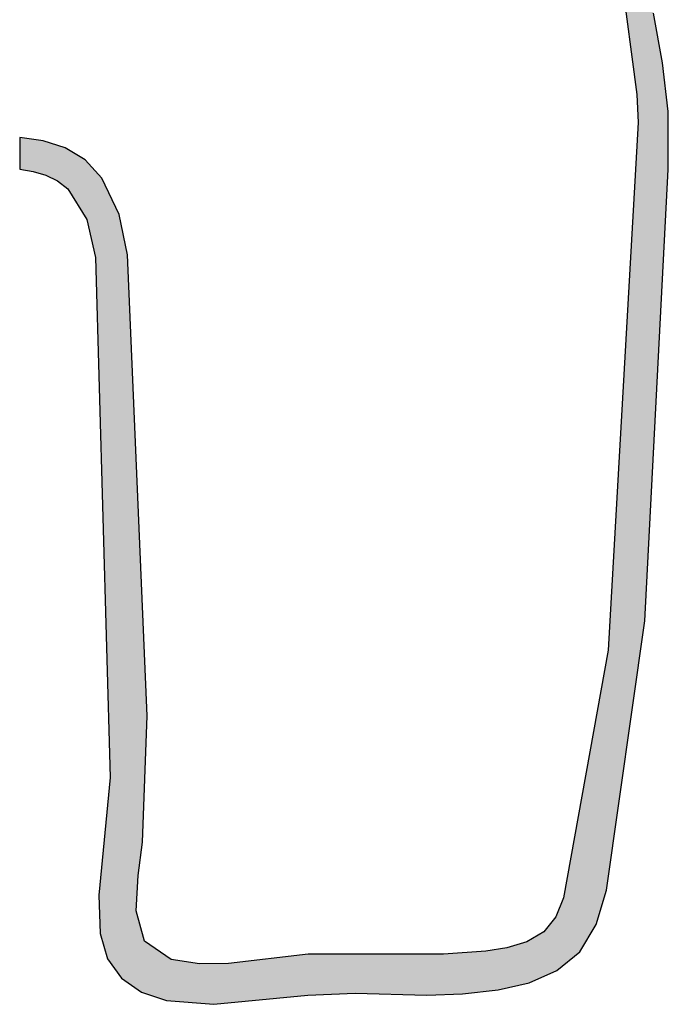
# Model space of a CAD drawing. Extents: x 1.9 to 28.2, y -198.3 to -105.4.
# Tile 7 of 19: x 6.2 to 11.1, y -180.6 to -173.1. Entities that reach past the tile are written whole.
import ezdxf

# ---------------------------------------------------------------- set-up
doc = ezdxf.new("R2010")
doc.units = 0
doc.layers.add('LAYER_3', color=7, linetype='CONTINUOUS')

# ---------------------------------------------------------------- blocks, each defined once
blk = doc.blocks.new('*U11')
at = {"layer": 'LAYER_3', "color": 112}
for points in [[(10.8756, -177.8528), (10.8756, -171.763), (10.8994, -177.6851)], [(10.8994, -177.6851), (10.8756, -171.763), (10.8994, -171.7746)], [(10.8994, -177.6851), (10.8994, -171.7746), (10.9279, -177.1384)], [(10.9279, -177.1384), (10.8994, -171.7746), (10.9279, -171.7886)], [(10.8494, -173.9261), (10.8386, -172.131), (10.8494, -172.1086)], [(10.8756, -177.8528), (10.8494, -172.1086), (10.8756, -172.0545)], [(10.8494, -178.0377), (10.8494, -172.1086), (10.8756, -177.8528)], [(10.8386, -173.7142), (10.762, -172.2889), (10.8386, -172.131)], [(10.8386, -173.7142), (10.8386, -172.131), (10.8494, -173.9261)], [(10.762, -173.1341), (10.762, -172.2889), (10.8386, -173.7142)], [(10.9279, -177.1384), (10.9279, -172.7255), (10.9652, -176.4232)], [(10.9652, -176.4232), (10.9279, -172.7255), (10.9652, -173.0997)], [(10.9652, -176.4232), (10.9652, -173.0997), (10.9772, -176.1941)], [(10.9772, -176.1941), (10.9652, -173.0997), (10.9772, -173.1656)], [(10.9772, -176.1941), (10.9772, -173.1656), (11.0108, -175.5496)], [(11.0108, -175.5496), (10.9772, -173.1656), (11.0108, -173.351)], [(11.0108, -175.5496), (11.0108, -173.351), (11.0333, -175.1168)], [(11.0333, -175.1168), (11.0108, -173.351), (11.0333, -173.4754)], [(11.0333, -175.1168), (11.0333, -173.4754), (11.0544, -174.7139)], [(11.0544, -174.7139), (11.0333, -173.4754), (11.0544, -173.6532)], [(11.0544, -174.7139), (11.0544, -173.6532), (11.0767, -174.2861)], [(11.0767, -174.2861), (11.0544, -173.6532), (11.0767, -173.842)], [(11.0767, -174.2861), (11.0767, -173.842), (11.077, -174.2807)], [(10.8494, -178.0377), (10.8386, -174.1186), (10.8494, -173.9261)], [(6.1825, -174.2782), (6.1816, -174.278), (6.1825, -174.0394)], [(6.1825, -174.2782), (6.1825, -174.0394), (6.196, -174.2803)], [(6.196, -174.2803), (6.1825, -174.0394), (6.196, -174.0412)], [(6.196, -174.2803), (6.196, -174.0412), (6.197, -174.2805)], [(6.197, -174.2805), (6.196, -174.0412), (6.197, -174.0414)], [(6.197, -174.2805), (6.197, -174.0414), (6.2025, -174.2814)], [(6.2025, -174.2814), (6.197, -174.0414), (6.2025, -174.0421)], [(6.2025, -174.2814), (6.2025, -174.0421), (6.2041, -174.2816)], [(6.2041, -174.2816), (6.2025, -174.0421), (6.2041, -174.0424)], [(6.2041, -174.2816), (6.2041, -174.0424), (6.2477, -174.2886)], [(6.2477, -174.2886), (6.2041, -174.0424), (6.2477, -174.0485)], [(6.2477, -174.2886), (6.2477, -174.0485), (6.2542, -174.2897)], [(6.2542, -174.2897), (6.2477, -174.0485), (6.2542, -174.0494)], [(6.2542, -174.2897), (6.2542, -174.0494), (6.2796, -174.2938)], [(6.2796, -174.2938), (6.2542, -174.0494), (6.2796, -174.0529)], [(6.2796, -174.2938), (6.2796, -174.0529), (6.2829, -174.2943)], [(6.2829, -174.2943), (6.2796, -174.0529), (6.2829, -174.0534)], [(6.2829, -174.2943), (6.2829, -174.0534), (6.2999, -174.2993)], [(6.2999, -174.2993), (6.2829, -174.0534), (6.2999, -174.0557)], [(6.2999, -174.2993), (6.2999, -174.0557), (6.3041, -174.3005)], [(6.3041, -174.3005), (6.2999, -174.0557), (6.3041, -174.0563)], [(6.3041, -174.3005), (6.3041, -174.0563), (6.3461, -174.3129)], [(6.3461, -174.3129), (6.3041, -174.0563), (6.3461, -174.0622)], [(6.3461, -174.3129), (6.3461, -174.0622), (6.3533, -174.315)], [(6.3533, -174.315), (6.3461, -174.0622), (6.3533, -174.0632)], [(6.3533, -174.315), (6.3533, -174.0632), (6.3599, -174.3169)], [(6.3599, -174.3169), (6.3533, -174.0632), (6.3599, -174.0641)], [(6.3599, -174.3169), (6.3599, -174.0641), (6.3782, -174.3223)], [(6.3782, -174.3223), (6.3599, -174.0641), (6.3782, -174.0699)], [(6.3782, -174.3223), (6.3782, -174.0699), (6.3873, -174.3268)], [(6.3873, -174.3268), (6.3782, -174.0699), (6.3873, -174.0727)], [(6.3873, -174.3268), (6.3873, -174.0727), (6.4006, -174.3333)], [(6.4006, -174.3333), (6.3873, -174.0727), (6.4006, -174.0769)], [(6.4006, -174.3333), (6.4006, -174.0769), (6.408, -174.337)], [(6.408, -174.337), (6.4006, -174.0769), (6.408, -174.0792)], [(6.408, -174.337), (6.408, -174.0792), (6.4127, -174.3393)], [(6.4127, -174.3393), (6.408, -174.0792), (6.4127, -174.0807)], [(6.4127, -174.3393), (6.4127, -174.0807), (6.4436, -174.3546)], [(6.4436, -174.3546), (6.4127, -174.0807), (6.4436, -174.0904)], [(6.4436, -174.3546), (6.4436, -174.0904), (6.4658, -174.3655)], [(6.4658, -174.3655), (6.4436, -174.0904), (6.4658, -174.0974)], [(6.4658, -174.3655), (6.4658, -174.0974), (6.4692, -174.3682)], [(6.4692, -174.3682), (6.4658, -174.0974), (6.4692, -174.0985)], [(6.4692, -174.3682), (6.4692, -174.0985), (6.5132, -174.4029)], [(6.5132, -174.4029), (6.4692, -174.0985), (6.5132, -174.1123)], [(6.5132, -174.4029), (6.5132, -174.1123), (6.526, -174.413)], [(6.526, -174.413), (6.5132, -174.1123), (6.526, -174.1163)], [(6.526, -174.413), (6.526, -174.1163), (6.5263, -174.4133)], [(6.5263, -174.4133), (6.526, -174.1163), (6.5263, -174.1165)], [(6.5263, -174.4133), (6.5263, -174.1165), (6.5364, -174.4213)], [(6.5364, -174.4213), (6.5263, -174.1165), (6.5364, -174.1226)], [(6.5364, -174.4213), (6.5364, -174.1226), (6.5438, -174.4271)], [(6.5438, -174.4271), (6.5364, -174.1226), (6.5438, -174.1271)], [(10.8386, -178.1146), (10.762, -175.4714), (10.8386, -174.1186)], [(10.8386, -178.1146), (10.8386, -174.1186), (10.8494, -178.0377)], [(6.5438, -174.4271), (6.5438, -174.1271), (6.5575, -174.4492)], [(6.5575, -174.4492), (6.5438, -174.1271), (6.5575, -174.1354)], [(6.5575, -174.4492), (6.5575, -174.1354), (6.5714, -174.4716)], [(6.5714, -174.4716), (6.5575, -174.1354), (6.5714, -174.1438)], [(6.5714, -174.4716), (6.5714, -174.1438), (6.5771, -174.4808)], [(6.5771, -174.4808), (6.5714, -174.1438), (6.5771, -174.1472)], [(6.5771, -174.4808), (6.5771, -174.1472), (6.5781, -174.4824)], [(6.5781, -174.4824), (6.5771, -174.1472), (6.5781, -174.1478)], [(6.5781, -174.4824), (6.5781, -174.1478), (6.6313, -174.5682)], [(6.6313, -174.5682), (6.5781, -174.1478), (6.6313, -174.18)], [(6.6313, -174.5682), (6.6313, -174.18), (6.6345, -174.5733)], [(6.6345, -174.5733), (6.6313, -174.18), (6.6345, -174.1819)], [(6.6345, -174.5733), (6.6345, -174.1819), (6.6443, -174.5892)], [(6.6443, -174.5892), (6.6345, -174.1819), (6.6443, -174.1878)], [(6.6443, -174.5892), (6.6443, -174.1878), (6.6668, -174.6253)], [(6.6668, -174.6253), (6.6443, -174.1878), (6.6668, -174.2014)], [(6.6668, -174.6253), (6.6668, -174.2014), (6.6676, -174.6268)], [(6.6676, -174.6268), (6.6668, -174.2014), (6.6676, -174.2019)], [(6.6676, -174.6268), (6.6676, -174.2019), (6.675, -174.6387)], [(6.675, -174.6387), (6.6676, -174.2019), (6.675, -174.2064)], [(6.675, -174.6387), (6.675, -174.2064), (6.6764, -174.6409)], [(6.6764, -174.6409), (6.675, -174.2064), (6.6764, -174.2079)], [(6.6764, -174.6409), (6.6764, -174.2079), (6.6872, -174.6583)], [(6.6872, -174.6583), (6.6764, -174.2079), (6.6872, -174.2198)], [(6.6872, -174.6583), (6.6872, -174.2198), (6.7015, -174.7202)], [(6.7015, -174.7202), (6.6872, -174.2198), (6.7015, -174.2354)], [(6.7015, -174.7202), (6.7015, -174.2354), (6.7043, -174.7324)], [(6.7043, -174.7324), (6.7015, -174.2354), (6.7043, -174.2385)], [(6.7043, -174.7324), (6.7043, -174.2385), (6.7288, -174.8388)], [(6.7288, -174.8388), (6.7043, -174.2385), (6.7288, -174.2653)], [(6.7288, -174.8388), (6.7288, -174.2653), (6.753, -174.9438)], [(6.753, -174.9438), (6.7288, -174.2653), (6.753, -174.2919)], [(6.753, -174.9438), (6.753, -174.2919), (6.7781, -175.8215)], [(6.7781, -175.8215), (6.753, -174.2919), (6.7781, -174.3194)], [(6.7781, -175.8215), (6.7781, -174.3194), (6.7877, -176.155)], [(6.7877, -176.155), (6.7781, -174.3194), (6.7877, -174.3298)], [(6.7877, -176.155), (6.7877, -174.3298), (6.7883, -176.1791)], [(6.7883, -176.1791), (6.7877, -174.3298), (6.7883, -174.3306)], [(6.7883, -176.1791), (6.7883, -174.3306), (6.7895, -176.2205)], [(6.7895, -176.2205), (6.7883, -174.3306), (6.7895, -174.3319)], [(6.7895, -176.2205), (6.7895, -174.3319), (6.7981, -176.5201)], [(6.7981, -176.5201), (6.7895, -174.3319), (6.7981, -174.3413)], [(6.7981, -176.5201), (6.7981, -174.3413), (6.8013, -176.6322)], [(6.8013, -176.6322), (6.7981, -174.3413), (6.8013, -174.3448)], [(6.8013, -176.6322), (6.8013, -174.3448), (6.8367, -177.8682)], [(6.8367, -177.8682), (6.8013, -174.3448), (6.8367, -174.4195)], [(6.8367, -177.8682), (6.8367, -174.4195), (6.8388, -177.942)], [(6.8388, -177.942), (6.8367, -174.4195), (6.8388, -174.4239)], [(6.8388, -177.942), (6.8388, -174.4239), (6.8445, -178.1429)], [(6.8445, -178.1429), (6.8388, -174.4239), (6.8445, -174.4361)], [(6.8445, -178.1429), (6.8445, -174.4361), (6.8564, -178.5577)], [(6.8564, -178.5577), (6.8445, -174.4361), (6.8564, -174.4611)], [(6.8564, -178.5577), (6.8564, -174.4611), (6.8588, -178.6428)], [(6.8588, -178.6428), (6.8564, -174.4611), (6.8588, -174.4663)], [(6.8588, -178.6428), (6.8588, -174.4663), (6.8653, -178.8678)], [(6.8653, -178.8678), (6.8588, -174.4663), (6.8653, -174.4799)], [(6.8653, -180.2632), (6.8653, -174.4799), (6.898, -180.3083)], [(6.898, -180.3083), (6.8653, -174.4799), (6.898, -174.549)], [(6.898, -180.3083), (6.898, -174.549), (6.9005, -180.3119)], [(6.9005, -180.3119), (6.898, -174.549), (6.9005, -174.5544)], [(6.9005, -180.3119), (6.9005, -174.5544), (6.9104, -180.3255)], [(6.9104, -180.3255), (6.9005, -174.5544), (6.9104, -174.5753)], [(6.9104, -180.3255), (6.9104, -174.5753), (6.926, -180.347)], [(6.926, -180.347), (6.9104, -174.5753), (6.926, -174.6082)], [(6.926, -180.347), (6.926, -174.6082), (6.9313, -180.3543)], [(6.9313, -180.3543), (6.926, -174.6082), (6.9313, -174.6193)], [(6.9313, -180.3543), (6.9313, -174.6193), (6.9512, -180.3817)], [(6.9512, -180.3817), (6.9313, -174.6193), (6.9512, -174.7152)], [(6.9512, -180.3817), (6.9512, -174.7152), (6.9569, -180.3857)], [(6.9569, -180.3857), (6.9512, -174.7152), (6.9569, -174.743)], [(6.9569, -180.3857), (6.9569, -174.743), (6.9629, -180.3899)], [(6.9629, -180.3899), (6.9569, -174.743), (6.9629, -174.7718)], [(6.9629, -180.3899), (6.9629, -174.7718), (6.9639, -180.3905)], [(6.9639, -180.3905), (6.9629, -174.7718), (6.9639, -174.7764)], [(6.9639, -180.3905), (6.9639, -174.7764), (6.9873, -180.4069)], [(6.9873, -180.4069), (6.9639, -174.7764), (6.9873, -174.8895)], [(6.9873, -180.4069), (6.9873, -174.8895), (6.9889, -180.408)], [(6.9889, -180.408), (6.9873, -174.8895), (6.9889, -174.8972)], [(6.9889, -180.408), (6.9889, -174.8972), (6.9945, -180.4118)], [(6.9945, -180.4118), (6.9889, -174.8972), (6.9945, -174.9239)], [(6.9945, -180.4118), (6.9945, -174.9239), (6.9946, -180.4119)], [(6.9946, -180.4119), (6.9945, -174.9239), (6.9946, -174.9259)], [(6.9946, -180.4119), (6.9946, -174.9259), (6.9951, -180.4122)], [(6.9951, -180.4122), (6.9946, -174.9259), (6.9951, -174.9374)], [(6.9951, -180.4122), (6.9951, -174.9374), (6.9998, -180.4155)], [(6.9998, -180.4155), (6.9951, -174.9374), (6.9998, -175.0483)], [(6.9998, -180.4155), (6.9998, -175.0483), (7.0072, -180.4207)], [(7.0072, -180.4207), (6.9998, -175.0483), (7.0072, -175.2199)], [(7.0072, -180.4207), (7.0072, -175.2199), (7.0197, -180.4294)], [(7.0197, -180.4294), (7.0072, -175.2199), (7.0197, -175.5115)], [(7.0197, -180.4294), (7.0197, -175.5115), (7.0221, -180.431)], [(7.0221, -180.431), (7.0197, -175.5115), (7.0221, -175.5667)], [(10.762, -178.655), (10.7276, -176.0776), (10.762, -175.4714)], [(10.762, -178.655), (10.762, -175.4714), (10.8386, -178.1146)], [(7.0221, -180.431), (7.0221, -175.5667), (7.0256, -180.4335)], [(7.0256, -180.4335), (7.0221, -175.5667), (7.0256, -175.65)], [(7.0256, -180.4335), (7.0256, -175.65), (7.0398, -180.4433)], [(7.0398, -180.4433), (7.0256, -175.65), (7.0398, -175.9796)], [(7.0398, -180.4433), (7.0398, -175.9796), (7.0401, -180.4435)], [(7.0401, -180.4435), (7.0398, -175.9796), (7.0401, -175.9861)], [(7.0401, -180.4435), (7.0401, -175.9861), (7.0466, -180.448)], [(7.0466, -180.448), (7.0401, -175.9861), (7.0466, -176.1377)], [(10.7276, -178.8972), (10.7207, -176.2005), (10.7276, -176.0776)], [(10.7276, -178.8972), (10.7276, -176.0776), (10.762, -178.655)], [(7.0466, -180.448), (7.0466, -176.1377), (7.0473, -180.4485)], [(7.0473, -180.4485), (7.0466, -176.1377), (7.0473, -176.1542)], [(7.0473, -180.4485), (7.0473, -176.1542), (7.0518, -180.4517)], [(7.0518, -180.4517), (7.0473, -176.1542), (7.0518, -176.2601)], [(10.7207, -178.9462), (10.7172, -176.2621), (10.7207, -176.2005)], [(10.7207, -178.9462), (10.7207, -176.2005), (10.7276, -178.8972)], [(7.0518, -180.4517), (7.0518, -176.2601), (7.0526, -180.4523)], [(7.0526, -180.4523), (7.0518, -176.2601), (7.0526, -176.2792)], [(7.0526, -180.4523), (7.0526, -176.2792), (7.0617, -180.4586)], [(7.0617, -180.4586), (7.0526, -176.2792), (7.0617, -176.4914)], [(10.7172, -178.9709), (10.6907, -176.7307), (10.7172, -176.2621)], [(10.7172, -178.9709), (10.7172, -176.2621), (10.7207, -178.9462)], [(7.0617, -179.8734), (7.0617, -176.4914), (7.0768, -179.606)], [(7.0768, -179.606), (7.0617, -176.4914), (7.0768, -176.8417)], [(10.6907, -179.158), (10.6241, -177.9066), (10.6907, -176.7307)], [(10.6907, -179.158), (10.6907, -176.7307), (10.7172, -178.9709)], [(7.0768, -179.606), (7.0768, -176.8417), (7.0864, -179.5279)], [(7.0864, -179.5279), (7.0768, -176.8417), (7.0864, -177.066)], [(7.0864, -179.5279), (7.0864, -177.066), (7.102, -179.4012)], [(7.102, -179.4012), (7.0864, -177.066), (7.102, -177.4303)], [(7.102, -179.4012), (7.102, -177.4303), (7.1076, -179.3558)], [(7.1076, -179.3558), (7.102, -177.4303), (7.1076, -177.5607)], [(7.1076, -179.3558), (7.1076, -177.5607), (7.1239, -178.9265)], [(7.1239, -178.9265), (7.1076, -177.5607), (7.1239, -177.9396)], [(10.6241, -179.6278), (10.6114, -177.9767), (10.6241, -177.9066)], [(10.6241, -179.6278), (10.6241, -177.9066), (10.6907, -179.158)], [(7.1239, -178.9265), (7.1239, -177.9396), (7.1372, -178.5756)], [(7.1372, -178.5756), (7.1239, -177.9396), (7.1372, -178.2492)], [(10.6114, -179.7175), (10.5941, -178.0719), (10.6114, -177.9767)], [(10.6114, -179.7175), (10.6114, -177.9767), (10.6241, -179.6278)], [(10.5941, -179.7745), (10.5327, -178.4108), (10.5941, -178.0719)], [(10.5941, -179.7745), (10.5941, -178.0719), (10.6114, -179.7175)], [(7.1372, -178.5756), (7.1372, -178.2492), (7.1437, -178.4022)], [(10.5327, -179.9772), (10.4756, -178.7256), (10.5327, -178.4108)], [(10.5327, -179.9772), (10.5327, -178.4108), (10.5941, -179.7745)], [(10.4756, -180.0714), (10.4311, -178.9713), (10.4756, -178.7256)], [(10.4756, -180.0714), (10.4756, -178.7256), (10.5327, -179.9772)], [(6.8653, -180.2632), (6.8588, -178.9333), (6.8653, -178.8678)], [(6.8588, -180.2543), (6.8564, -178.9581), (6.8588, -178.9333)], [(6.8588, -180.2543), (6.8588, -178.9333), (6.8653, -180.2632)], [(6.8564, -180.2509), (6.8445, -179.0787), (6.8564, -178.9581)], [(6.8564, -180.2509), (6.8564, -178.9581), (6.8588, -180.2543)], [(10.4311, -180.145), (10.4084, -179.0964), (10.4311, -178.9713)], [(10.4311, -180.145), (10.4311, -178.9713), (10.4756, -180.0714)], [(6.8445, -180.2346), (6.8388, -179.1372), (6.8445, -179.0787)], [(6.8445, -180.2346), (6.8445, -179.0787), (6.8564, -180.2509)], [(10.4084, -180.1824), (10.3726, -179.2938), (10.4084, -179.0964)], [(10.4084, -180.1824), (10.4084, -179.0964), (10.4311, -180.145)], [(6.8367, -180.2075), (6.8013, -179.5182), (6.8367, -179.1587)], [(6.8388, -180.2148), (6.8367, -179.1587), (6.8388, -179.1372)], [(6.8367, -180.2075), (6.8367, -179.1587), (6.8388, -180.2148)], [(6.8388, -180.2148), (6.8388, -179.1372), (6.8445, -180.2346)], [(10.3726, -180.2119), (10.2854, -179.7749), (10.3726, -179.2938)], [(10.3726, -180.2119), (10.3726, -179.2938), (10.4084, -180.1824)], [(6.8013, -180.086), (6.7981, -179.5509), (6.8013, -179.5182)], [(6.8013, -180.086), (6.8013, -179.5182), (6.8367, -180.2075)], [(6.7981, -180.0749), (6.7895, -179.638), (6.7981, -179.5509)], [(6.7981, -180.0749), (6.7981, -179.5509), (6.8013, -180.086)], [(6.7877, -179.9976), (6.7781, -179.7541), (6.7877, -179.6571)], [(6.7883, -180.0152), (6.7877, -179.6571), (6.7883, -179.6501)], [(6.7877, -179.9976), (6.7877, -179.6571), (6.7883, -180.0152)], [(6.7895, -180.0454), (6.7883, -179.6501), (6.7895, -179.638)], [(6.7883, -180.0152), (6.7883, -179.6501), (6.7895, -180.0454)], [(6.7895, -180.0454), (6.7895, -179.638), (6.7981, -180.0749)], [(10.2593, -180.3051), (10.2527, -179.8573), (10.2593, -179.8406)], [(10.2736, -180.2933), (10.2593, -179.8406), (10.2736, -179.8047)], [(10.2593, -180.3051), (10.2593, -179.8406), (10.2736, -180.2933)], [(10.2854, -180.2836), (10.2736, -179.8047), (10.2854, -179.7749)], [(10.2736, -180.2933), (10.2736, -179.8047), (10.2854, -180.2836)], [(10.2854, -180.2836), (10.2854, -179.7749), (10.3726, -180.2119)], [(7.0617, -180.4586), (7.0617, -179.8734), (7.0768, -180.4691)], [(7.0768, -180.4691), (7.0617, -179.8734), (7.0768, -179.929)], [(10.226, -180.3286), (10.206, -179.9465), (10.226, -179.9213)], [(10.2287, -180.3274), (10.226, -179.9213), (10.2287, -179.9178)], [(10.226, -180.3286), (10.226, -179.9213), (10.2287, -180.3274)], [(10.236, -180.3243), (10.2287, -179.9178), (10.236, -179.8995)], [(10.2287, -180.3274), (10.2287, -179.9178), (10.236, -180.3243)], [(10.2527, -180.3105), (10.236, -179.8995), (10.2527, -179.8573)], [(10.236, -180.3243), (10.236, -179.8995), (10.2527, -180.3105)], [(10.2527, -180.3105), (10.2527, -179.8573), (10.2593, -180.3051)], [(7.0768, -180.4691), (7.0768, -179.929), (7.0864, -180.4757)], [(7.0864, -180.4757), (7.0768, -179.929), (7.0864, -179.9646)], [(7.0864, -180.4757), (7.0864, -179.9646), (7.102, -180.4866)], [(7.102, -180.4866), (7.0864, -179.9646), (7.102, -180.0224)], [(10.1774, -180.3498), (10.145, -180.0233), (10.1774, -179.9825)], [(10.1849, -180.3465), (10.1774, -179.9825), (10.1849, -179.973)], [(10.1774, -180.3498), (10.1774, -179.9825), (10.1849, -180.3465)], [(10.2004, -180.3398), (10.1849, -179.973), (10.2004, -179.9535)], [(10.1849, -180.3465), (10.1849, -179.973), (10.2004, -180.3398)], [(10.206, -180.3374), (10.2004, -179.9535), (10.206, -179.9465)], [(10.2004, -180.3398), (10.2004, -179.9535), (10.206, -180.3374)], [(10.206, -180.3374), (10.206, -179.9465), (10.226, -180.3286)], [(7.102, -180.4866), (7.102, -180.0224), (7.1076, -180.4885)], [(7.1076, -180.4885), (7.102, -180.0224), (7.1076, -180.0432)], [(7.1076, -180.4885), (7.1076, -180.0432), (7.1239, -180.4939)], [(7.1239, -180.4939), (7.1076, -180.0432), (7.1239, -180.1033)], [(10.0766, -180.3938), (10.0727, -180.0702), (10.0766, -180.0679)], [(10.0784, -180.393), (10.0766, -180.0679), (10.0784, -180.0669)], [(10.0766, -180.3938), (10.0766, -180.0679), (10.0784, -180.393)], [(10.089, -180.3883), (10.0784, -180.0669), (10.089, -180.0607)], [(10.0784, -180.393), (10.0784, -180.0669), (10.089, -180.3883)], [(10.1061, -180.3809), (10.089, -180.0607), (10.1061, -180.0507)], [(10.089, -180.3883), (10.089, -180.0607), (10.1061, -180.3809)], [(10.1154, -180.3768), (10.1061, -180.0507), (10.1154, -180.0453)], [(10.1061, -180.3809), (10.1061, -180.0507), (10.1154, -180.3768)], [(10.138, -180.367), (10.1154, -180.0453), (10.138, -180.0321)], [(10.1154, -180.3768), (10.1154, -180.0453), (10.138, -180.367)], [(10.145, -180.3639), (10.138, -180.0321), (10.145, -180.0233)], [(10.138, -180.367), (10.138, -180.0321), (10.145, -180.3639)], [(10.145, -180.3639), (10.145, -180.0233), (10.1774, -180.3498)], [(7.1239, -180.4939), (7.1239, -180.1033), (7.1372, -180.4983)], [(7.1372, -180.4983), (7.1239, -180.1033), (7.1372, -180.1124)], [(7.1372, -180.4983), (7.1372, -180.1124), (7.1437, -180.5005)], [(7.1437, -180.5005), (7.1372, -180.1124), (7.1437, -180.1169)], [(7.1437, -180.5005), (7.1437, -180.1169), (7.2259, -180.5278)], [(7.2259, -180.5278), (7.1437, -180.1169), (7.2259, -180.1734)], [(9.9082, -180.4424), (9.8737, -180.1471), (9.9082, -180.1369)], [(9.9126, -180.4414), (9.9082, -180.1369), (9.9126, -180.1356)], [(9.9082, -180.4424), (9.9082, -180.1369), (9.9126, -180.4414)], [(9.916, -180.4406), (9.9126, -180.1356), (9.916, -180.1346)], [(9.9126, -180.4414), (9.9126, -180.1356), (9.916, -180.4406)], [(9.9171, -180.4404), (9.916, -180.1346), (9.9171, -180.1343)], [(9.916, -180.4406), (9.916, -180.1346), (9.9171, -180.4404)], [(9.9266, -180.4382), (9.9171, -180.1343), (9.9266, -180.1315)], [(9.9171, -180.4404), (9.9171, -180.1343), (9.9266, -180.4382)], [(9.9271, -180.4381), (9.9266, -180.1315), (9.9271, -180.1313)], [(9.9266, -180.4382), (9.9266, -180.1315), (9.9271, -180.4381)], [(9.9383, -180.4356), (9.9271, -180.1313), (9.9383, -180.128)], [(9.9271, -180.4381), (9.9271, -180.1313), (9.9383, -180.4356)], [(9.9444, -180.4342), (9.9383, -180.128), (9.9444, -180.1262)], [(9.9383, -180.4356), (9.9383, -180.128), (9.9444, -180.4342)], [(9.9494, -180.433), (9.9444, -180.1262), (9.9494, -180.1247)], [(9.9444, -180.4342), (9.9444, -180.1262), (9.9494, -180.433)], [(9.9692, -180.4285), (9.9494, -180.1247), (9.9692, -180.1189)], [(9.9494, -180.433), (9.9494, -180.1247), (9.9692, -180.4285)], [(10.0098, -180.4193), (9.9692, -180.1189), (10.0098, -180.1068)], [(9.9692, -180.4285), (9.9692, -180.1189), (10.0098, -180.4193)], [(10.0267, -180.4155), (10.0098, -180.1068), (10.0267, -180.097)], [(10.0098, -180.4193), (10.0098, -180.1068), (10.0267, -180.4155)], [(10.0325, -180.4129), (10.0267, -180.097), (10.0325, -180.0936)], [(10.0267, -180.4155), (10.0267, -180.097), (10.0325, -180.4129)], [(10.0381, -180.4105), (10.0325, -180.0936), (10.0381, -180.0903)], [(10.0325, -180.4129), (10.0325, -180.0936), (10.0381, -180.4105)], [(10.0448, -180.4076), (10.0381, -180.0903), (10.0448, -180.0865)], [(10.0381, -180.4105), (10.0381, -180.0903), (10.0448, -180.4076)], [(10.0634, -180.3995), (10.0448, -180.0865), (10.0634, -180.0756)], [(10.0448, -180.4076), (10.0448, -180.0865), (10.0634, -180.3995)], [(10.0639, -180.3993), (10.0634, -180.0756), (10.0639, -180.0753)], [(10.0634, -180.3995), (10.0634, -180.0756), (10.0639, -180.3993)], [(10.0709, -180.3962), (10.0639, -180.0753), (10.0709, -180.0712)], [(10.0639, -180.3993), (10.0639, -180.0753), (10.0709, -180.3962)], [(10.0727, -180.3954), (10.0709, -180.0712), (10.0727, -180.0702)], [(10.0709, -180.3962), (10.0709, -180.0712), (10.0727, -180.3954)], [(10.0727, -180.3954), (10.0727, -180.0702), (10.0766, -180.3938)], [(7.2259, -180.5278), (7.2259, -180.1734), (7.2278, -180.5284)], [(7.2278, -180.5284), (7.2259, -180.1734), (7.2278, -180.1747)], [(7.2278, -180.5284), (7.2278, -180.1747), (7.2873, -180.5483)], [(7.2873, -180.5483), (7.2278, -180.1747), (7.2873, -180.2156)], [(7.2873, -180.5483), (7.2873, -180.2156), (7.2896, -180.549)], [(7.2896, -180.549), (7.2873, -180.2156), (7.2896, -180.2171)], [(7.2896, -180.549), (7.2896, -180.2171), (7.3099, -180.5507)], [(7.3099, -180.5507), (7.2896, -180.2171), (7.3099, -180.2311)], [(8.3475, -180.5094), (8.1966, -180.2196), (8.3475, -180.2019)], [(8.3573, -180.5084), (8.3475, -180.2019), (8.3573, -180.2008)], [(8.3475, -180.5094), (8.3475, -180.2019), (8.3573, -180.5084)], [(8.3594, -180.5083), (8.3573, -180.2008), (8.3594, -180.2005)], [(8.3573, -180.5084), (8.3573, -180.2008), (8.3594, -180.5083)], [(8.7019, -180.4954), (8.3594, -180.2005), (8.7019, -180.2004)], [(8.3594, -180.5083), (8.3594, -180.2005), (8.7019, -180.4954)], [(8.7019, -180.4954), (8.7019, -180.2004), (8.7097, -180.4951)], [(8.7097, -180.4951), (8.7019, -180.2004), (8.7097, -180.2004)], [(8.7097, -180.4951), (8.7097, -180.2004), (8.7148, -180.4949)], [(8.7148, -180.4949), (8.7097, -180.2004), (8.7148, -180.2004)], [(8.9515, -180.501), (8.7148, -180.2004), (8.9515, -180.2003)], [(8.7148, -180.4949), (8.7148, -180.2004), (8.9515, -180.501)], [(8.9515, -180.501), (8.9515, -180.2003), (9.1081, -180.505)], [(9.1081, -180.505), (8.9515, -180.2003), (9.1081, -180.2003)], [(9.1081, -180.505), (9.1081, -180.2003), (9.2082, -180.5076)], [(9.2082, -180.5076), (9.1081, -180.2003), (9.2082, -180.2003)], [(9.2082, -180.5076), (9.2082, -180.2003), (9.2541, -180.5088)], [(9.2541, -180.5088), (9.2082, -180.2003), (9.2541, -180.2003)], [(9.3807, -180.5041), (9.2541, -180.2003), (9.3807, -180.2002)], [(9.2541, -180.5088), (9.2541, -180.2003), (9.3807, -180.5041)], [(9.4615, -180.5012), (9.3807, -180.2002), (9.4615, -180.1942)], [(9.3807, -180.5041), (9.3807, -180.2002), (9.4615, -180.5012)], [(9.5055, -180.4995), (9.4615, -180.1942), (9.5055, -180.1909)], [(9.4615, -180.5012), (9.4615, -180.1942), (9.5055, -180.4995)], [(9.5232, -180.4989), (9.5055, -180.1909), (9.5232, -180.1895)], [(9.5055, -180.4995), (9.5055, -180.1909), (9.5232, -180.4989)], [(9.6999, -180.4791), (9.5232, -180.1895), (9.6999, -180.1763)], [(9.5232, -180.4989), (9.5232, -180.1895), (9.6999, -180.4791)], [(9.7004, -180.479), (9.6999, -180.1763), (9.7004, -180.1762)], [(9.6999, -180.4791), (9.6999, -180.1763), (9.7004, -180.479)], [(9.7701, -180.4712), (9.7004, -180.1762), (9.7701, -180.1654)], [(9.7004, -180.479), (9.7004, -180.1762), (9.7701, -180.4712)], [(9.7916, -180.4688), (9.7701, -180.1654), (9.7916, -180.1621)], [(9.7701, -180.4712), (9.7701, -180.1654), (9.7916, -180.4688)], [(9.8187, -180.4627), (9.7916, -180.1621), (9.8187, -180.1579)], [(9.7916, -180.4688), (9.7916, -180.1621), (9.8187, -180.4627)], [(9.8275, -180.4607), (9.8187, -180.1579), (9.8275, -180.1565)], [(9.8187, -180.4627), (9.8187, -180.1579), (9.8275, -180.4607)], [(9.8548, -180.4545), (9.8275, -180.1565), (9.8548, -180.1523)], [(9.8275, -180.4607), (9.8275, -180.1565), (9.8548, -180.4545)], [(9.8581, -180.4537), (9.8548, -180.1523), (9.8581, -180.1518)], [(9.8548, -180.4545), (9.8548, -180.1523), (9.8581, -180.4537)], [(9.8632, -180.4526), (9.8581, -180.1518), (9.8632, -180.1502)], [(9.8581, -180.4537), (9.8581, -180.1518), (9.8632, -180.4526)], [(9.8646, -180.4523), (9.8632, -180.1502), (9.8646, -180.1498)], [(9.8632, -180.4526), (9.8632, -180.1502), (9.8646, -180.4523)], [(9.8737, -180.4502), (9.8646, -180.1498), (9.8737, -180.1471)], [(9.8646, -180.4523), (9.8646, -180.1498), (9.8737, -180.4502)], [(9.8737, -180.4502), (9.8737, -180.1471), (9.9082, -180.4424)], [(7.3099, -180.5507), (7.3099, -180.2311), (7.3205, -180.5516)], [(7.3205, -180.5516), (7.3099, -180.2311), (7.3205, -180.2384)], [(7.3205, -180.5516), (7.3205, -180.2384), (7.3245, -180.5519)], [(7.3245, -180.5519), (7.3205, -180.2384), (7.3245, -180.2411)], [(7.3245, -180.5519), (7.3245, -180.2411), (7.5395, -180.5696)], [(7.5395, -180.5696), (7.3245, -180.2411), (7.5395, -180.2733)], [(7.6469, -180.5785), (7.5395, -180.2733), (7.6469, -180.2723)], [(7.5395, -180.5696), (7.5395, -180.2733), (7.6469, -180.5785)], [(7.7572, -180.5676), (7.6469, -180.2723), (7.7572, -180.2713)], [(7.6469, -180.5785), (7.6469, -180.2723), (7.7572, -180.5676)], [(8.1966, -180.5242), (7.7572, -180.2713), (8.1966, -180.2196)], [(7.7572, -180.5676), (7.7572, -180.2713), (8.1966, -180.5242)], [(8.1966, -180.5242), (8.1966, -180.2196), (8.3475, -180.5094)]]:
    blk.add_solid(points, dxfattribs=at)
blk = doc.blocks.new('BLOCK_2')
at = {"layer": 'LAYER_3'}
blk.add_lwpolyline([(10.7207, -172.8215), (10.8386, -173.7142), (10.8494, -173.9261), (10.6241, -177.9066), (10.2854, -179.7749), (10.2287, -179.9178), (10.138, -180.0321), (10.0098, -180.1068), (9.8581, -180.1518), (9.6999, -180.1763), (9.3807, -180.2002), (8.3594, -180.2005), (7.7572, -180.2713), (7.5395, -180.2733), (7.3245, -180.2411), (7.1239, -180.1033), (7.0617, -179.8734), (7.0768, -179.606), (7.1076, -179.3558), (7.1437, -178.4022), (6.9945, -174.9239), (6.9313, -174.6193), (6.8013, -174.3448), (6.675, -174.2064), (6.526, -174.1163), (6.3599, -174.0641), (6.1825, -174.0394), (6.1816, -174.278), (6.2829, -174.2943), (6.3782, -174.3223), (6.4658, -174.3655), (6.5438, -174.4271), (6.6872, -174.6583), (6.753, -174.9438), (6.8653, -178.8678), (6.7781, -179.7541), (6.7895, -180.0454), (6.8445, -180.2346), (6.9512, -180.3817), (7.102, -180.4866), (7.2896, -180.549), (7.6469, -180.5785), (8.3573, -180.5084), (8.7148, -180.4949), (9.2541, -180.5088), (9.5232, -180.4989), (9.7916, -180.4688), (10.0267, -180.4155), (10.236, -180.3243), (10.4084, -180.1824), (10.5327, -179.9772), (10.6114, -179.7175), (10.8994, -177.6851), (11.077, -174.2807), (11.0767, -173.842), (11.0333, -173.4754), (10.9652, -173.0997)], dxfattribs=at)
at = {"layer": 'LAYER_3', "color": 112}
blk.add_blockref('*U11', (0, 0), dxfattribs=at)

msp = doc.modelspace()

# ---------------------------------------------------------------- block references
at = {"layer": 'LAYER_3'}
msp.add_blockref('BLOCK_2', (0, 0), dxfattribs=at)

doc.saveas('drawing.dxf')
